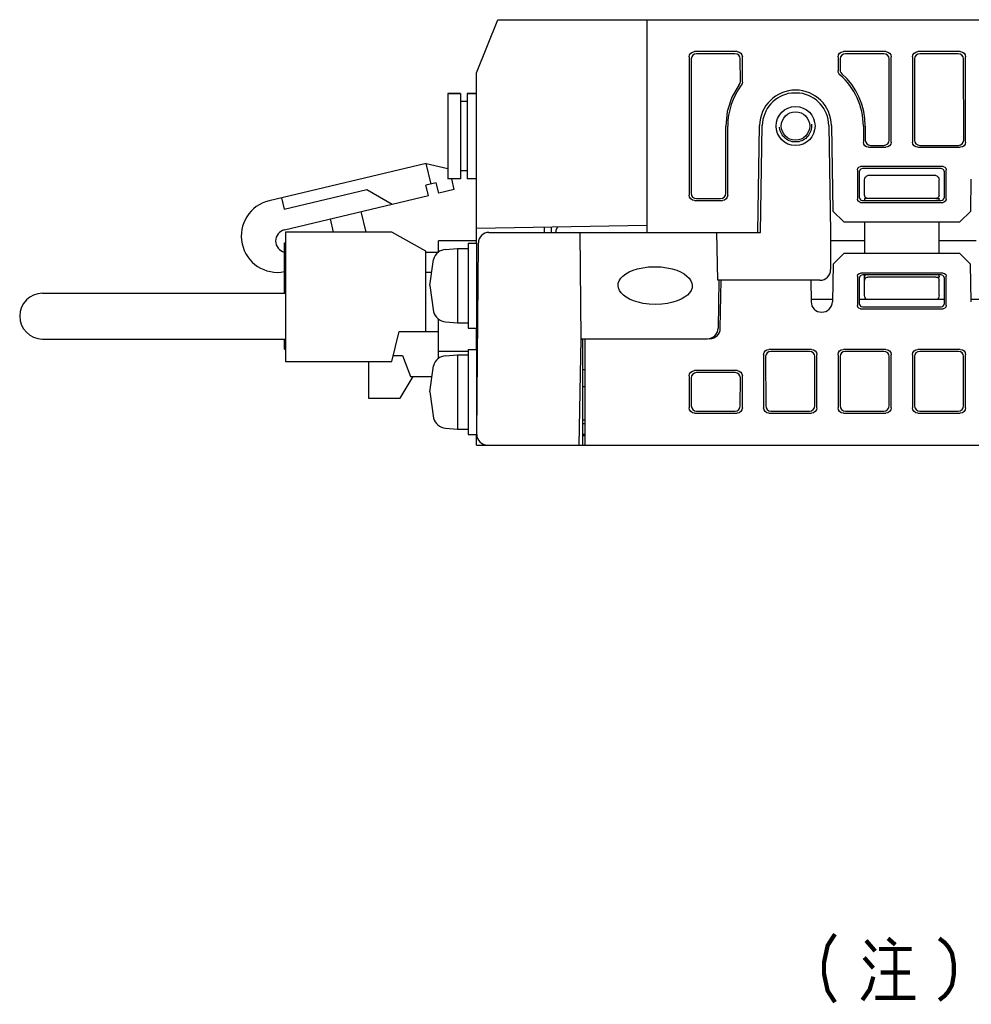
# Model space of a CAD drawing. Extents: x 60 to 816, y 33 to 540.
# Tile 15 of 24: x 567 to 657, y 87 to 180. Entities that reach past the tile are written whole.
import ezdxf

# ---------------------------------------------------------------- set-up
doc = ezdxf.new("R2010")
doc.units = 0
doc.header["$LTSCALE"] = 46.2
doc.linetypes.add('HIDDEN', pattern=[0.2, 0.1, -0.1])
for name, color, linetype in [('ALL_AXIS', 7, 'CONTINUOUS'), ('ALL_FEATURES', 7, 'CONTINUOUS'), ('ALL_NOTE', 7, 'CONTINUOUS'), ('DEFAULT_2', 8, 'HIDDEN')]:
    doc.layers.add(name, color=color, linetype=linetype)

msp = doc.modelspace()

# ---------------------------------------------------------------- linework, layer by layer
at = {"layer": 'ALL_AXIS', "color": 7, "linetype": 'CONTINUOUS'}
for p, q in [((607.3, 173.05), (607.3, 165.05)), ((607.3, 173.05), (608.5, 173.05)), ((609.1, 173.05), (610, 173.05)), ((592.02, 160.025), (592.02, 147.875)), ((602.02, 160.025), (592.02, 160.025)), ((605.22, 158.225), (602.02, 160.025)), ((607.081, 158.402), (608.2, 158.5)), ((608.2, 158.5), (608.2, 151.5)), ((608.2, 158.5), (609.2, 158.5)), ((609.2, 159), (609.2, 151)), ((609.2, 159), (610, 159)), ((610, 159), (610, 151)), ((605.6, 155), (605.944, 157.463)), ((610, 156.773), (610.146, 156.773)), ((605.6, 155), (605.944, 152.537)), ((610, 153.227), (610.115, 153.227)), ((607.081, 151.598), (608.2, 151.5)), ((608.2, 151.5), (609.2, 151.5)), ((609.2, 151), (610, 151)), ((602.02, 147.875), (602.72, 150.675)), ((607.081, 148.402), (608.2, 148.5)), ((608.2, 148.5), (608.2, 141.5)), ((608.2, 148.5), (609.2, 148.5)), ((609.2, 149), (609.2, 141)), ((609.2, 149), (610, 149)), ((610, 149), (610, 141.009)), ((592.02, 147.875), (602.02, 147.875)), ((599.82, 147.875), (599.82, 144.425)), ((605.6, 145), (605.944, 147.463)), ((610, 146.773), (610.059, 146.773)), ((620, 147.1), (620.2, 147.1)), ((620, 145.5), (620.2, 145.5)), ((605.6, 145), (605.944, 142.537)), ((599.82, 144.425), (602.82, 144.425)), ((610, 143.227), (610.028, 143.227)), ((607.081, 141.598), (608.2, 141.5)), ((608.2, 141.5), (609.2, 141.5)), ((609.2, 141), (610, 141))]:
    msp.add_line(p, q, dxfattribs=at)
for points in [[(626.83, 153.227), (626.224, 153.254), (625.682, 153.326), (625.2, 153.432), (624.772, 153.566), (624.398, 153.724), (624.075, 153.903), (623.805, 154.101), (623.589, 154.316), (623.432, 154.543), (623.338, 154.774), (623.305, 155), (623.329, 155.225), (623.414, 155.455), (623.561, 155.682), (623.769, 155.898), (624.033, 156.097), (624.351, 156.277), (624.72, 156.435), (625.143, 156.569), (625.622, 156.675), (626.16, 156.746), (626.762, 156.773)], [(626.762, 156.773), (627.368, 156.746), (627.909, 156.674), (628.392, 156.568), (628.82, 156.434), (629.194, 156.276), (629.517, 156.097), (629.787, 155.899), (630.003, 155.684), (630.16, 155.457), (630.253, 155.226), (630.286, 155), (630.262, 154.775), (630.178, 154.545), (630.031, 154.318), (629.823, 154.102), (629.558, 153.903), (629.241, 153.723), (628.871, 153.565), (628.448, 153.431), (627.97, 153.325), (627.432, 153.254), (626.83, 153.227)]]:
    msp.add_lwpolyline(points, dxfattribs=at)
for centre, radius, start, end in [((640, 170), 3.377, 1, 179), ((591.277, 159.658), 3.415, 103.36311, 281.19624), ((592.173, 159.189), 1.078, 103.36311, 256.72051), ((607.194, 157.107), 1.3, 95, 164.11915), ((607.194, 152.893), 1.3, 195.88085, 265), ((607.194, 147.107), 1.3, 95, 164.11915), ((607.194, 142.893), 1.3, 195.88085, 265)]:
    msp.add_arc(centre, radius, start, end, dxfattribs=at)
at = {"layer": 'ALL_FEATURES', "color": 7, "linetype": 'CONTINUOUS'}
for p, q in [((610, 175), (612, 180)), ((612, 180), (704.547, 180)), ((626, 180), (626, 160)), ((634.502, 177), (630.498, 177)), ((648.502, 177), (644.498, 177)), ((655.502, 177), (651.498, 177)), ((630, 176.502), (630, 163.498)), ((630.195, 176.307), (630.176, 163.674)), ((634.306, 176.804), (630.694, 176.804)), ((634.808, 174.193), (634.805, 176.307)), ((635, 174.129), (635, 176.502)), ((644, 176.502), (644, 175.201)), ((644.195, 176.307), (644.194, 175.288)), ((648.306, 176.804), (644.694, 176.804)), ((648.816, 168.682), (648.805, 176.307)), ((649, 168.498), (649, 176.502)), ((651, 176.502), (651, 168.498)), ((651.195, 176.307), (651.184, 168.682)), ((655.306, 176.804), (651.694, 176.804)), ((655.816, 168.682), (655.805, 176.307)), ((656, 168.498), (656, 176.502)), ((610, 159), (610, 175)), ((608.5, 173.05), (607.3, 173.05)), ((608.5, 173.05), (608.5, 165.05)), ((609.1, 172.3), (608.5, 172.3)), ((609.1, 173.05), (609.1, 165.05)), ((610, 173.05), (609.1, 173.05)), ((640.394, 173.1), (639.606, 173.1)), ((633.446, 163.674), (633.437, 170)), ((633.622, 163.498), (633.622, 170)), ((636.448, 160), (636.623, 170.059)), ((636.7, 160), (636.876, 170.055)), ((643.124, 170.055), (643.3, 160)), ((643.377, 170.059), (643.517, 162)), ((646.378, 170), (646.378, 168.498)), ((646.563, 170), (646.561, 168.682)), ((646.876, 168), (648.502, 168)), ((647.059, 168.183), (648.319, 168.183)), ((651.498, 168), (655.502, 168)), ((651.681, 168.183), (655.319, 168.183)), ((605.262, 166.49), (590.488, 162.98)), ((605.725, 164.544), (605.262, 166.49)), ((605.262, 166.49), (607.3, 166.012)), ((609.1, 165.8), (608.5, 165.8)), ((645.821, 165.88), (645.825, 163.123)), ((653.881, 166.18), (646.119, 166.18)), ((653.701, 166), (646.299, 166)), ((654.175, 163.123), (654.179, 165.88)), ((608.5, 165.05), (607.3, 165.05)), ((607.902, 164.033), (607.66, 165.05)), ((610, 165.05), (609.1, 165.05)), ((646, 165.701), (646, 163.299)), ((646.5, 163.5), (646.5, 164.937)), ((653.207, 165.336), (646.793, 165.336)), ((653.5, 163.5), (653.5, 164.937)), ((654, 163.299), (654, 165.701)), ((656.483, 162), (656.535, 165.017)), ((591.896, 162.184), (599.679, 164.033)), ((599.679, 164.033), (602.064, 162.647)), ((606.211, 164.66), (605.238, 164.429)), ((605.469, 163.456), (605.238, 164.429)), ((606.442, 163.687), (606.211, 164.66)), ((607.902, 164.033), (606.442, 163.687)), ((591.641, 163.254), (591.896, 162.184)), ((591.924, 160.238), (605.469, 163.456)), ((630.498, 163), (633.124, 163)), ((630.673, 163.175), (632.949, 163.175)), ((646.298, 163), (653.702, 163)), ((646.5, 163.199), (646.5, 163)), ((646.5, 163.197), (646.507, 163)), ((653.2, 163.2), (646.8, 163.2)), ((653.5, 163.198), (653.493, 163)), ((653.5, 163), (653.5, 163.199)), ((646.124, 162.825), (653.876, 162.825)), ((596.226, 161.26), (596.52, 160.025)), ((599.603, 160.025), (599.145, 161.953)), ((643.517, 162), (644.535, 161)), ((655.465, 161), (656.483, 162)), ((610, 160.388), (626, 160.668)), ((616.4, 160), (616.4, 160.5)), ((617, 160.51), (617, 160)), ((644.535, 161), (655.465, 161)), ((646.499, 161), (646.498, 159.25)), ((653.502, 159.25), (653.501, 161)), ((611.166, 160), (636.7, 160)), ((617.439, 160), (617.442, 160.045)), ((619.825, 150), (619.738, 160)), ((632.694, 155.5), (632.607, 160)), ((643.3, 160), (643.3, 156.5)), ((643.3, 159.25), (646.498, 159.25)), ((646.498, 159.25), (646.499, 158)), ((653.501, 158), (653.502, 159.25)), ((653.502, 159.25), (657.002, 159.25)), ((591.94, 154.275), (591.94, 159.025)), ((591.94, 159.025), (592.02, 159.025)), ((606.42, 158.12), (606.42, 159.2)), ((610, 159.2), (606.42, 159.2)), ((610.009, 141.009), (610.166, 159.009)), ((605.22, 150.675), (605.22, 158.225)), ((605.22, 158.135), (606.42, 158.135)), ((644.544, 158), (643.526, 157)), ((655.456, 158), (644.544, 158)), ((656.474, 157), (655.456, 158)), ((643.526, 157), (643.465, 153.483)), ((656.535, 153.483), (656.474, 157)), ((605.771, 156.225), (605.22, 156.225)), ((645.826, 155.876), (645.821, 153.121)), ((646, 155.701), (646, 153.299)), ((653.876, 156.174), (646.124, 156.174)), ((653.702, 156), (646.298, 156)), ((646.5, 154.071), (646.5, 156)), ((646.507, 156), (646.5, 155.797)), ((646.511, 155.489), (646.5, 155.795)), ((653.2, 155.8), (646.8, 155.8)), ((653.493, 156), (653.5, 155.796)), ((653.5, 155.799), (653.5, 156)), ((654, 153.299), (654, 155.701)), ((654.179, 153.121), (654.174, 155.876)), ((642.3, 155.5), (632.694, 155.5)), ((632.8, 155.5), (632.721, 150.983)), ((632.921, 150.983), (633, 155.5)), ((641.43, 155.5), (641.465, 153.483)), ((653.5, 154.071), (653.5, 155.5)), ((569.17, 154.275), (592.02, 154.275)), ((643.469, 153.7), (641.461, 153.7)), ((654, 153.7), (646, 153.7)), ((658.539, 153.7), (656.531, 153.7)), ((646.12, 152.821), (653.88, 152.821)), ((646.299, 153), (653.701, 153)), ((606.42, 148.12), (606.42, 151.88)), ((610, 149), (610, 151)), ((602.72, 150.675), (606.42, 150.675)), ((619.651, 140), (619.825, 150)), ((619.825, 150), (631.721, 150)), ((620.2, 140), (620.2, 150)), ((569.17, 149.975), (592.02, 149.975)), ((591.94, 149.025), (591.94, 149.975)), ((620, 149.937), (619.824, 149.94)), ((620, 140), (620, 149.937)), ((591.94, 149.025), (592.02, 149.025)), ((602.16, 148.435), (603.02, 148.435)), ((603.02, 148.435), (603.77, 146.435)), ((609.2, 148.8), (606.42, 148.8)), ((637, 148.502), (637, 143.498)), ((637.186, 148.316), (637.193, 143.691)), ((641.502, 149), (637.498, 149)), ((641.317, 148.815), (637.683, 148.815)), ((641.807, 143.691), (641.814, 148.316)), ((642, 143.498), (642, 148.502)), ((644, 148.502), (644, 143.498)), ((644.186, 148.316), (644.193, 143.691)), ((648.502, 149), (644.498, 149)), ((648.317, 148.815), (644.683, 148.815)), ((648.807, 143.691), (648.814, 148.316)), ((649, 143.498), (649, 148.502)), ((651, 148.502), (651, 143.498)), ((651.186, 148.316), (651.193, 143.691)), ((655.502, 149), (651.498, 149)), ((655.317, 148.815), (651.683, 148.815)), ((655.807, 143.691), (655.814, 148.316)), ((656, 143.498), (656, 148.502)), ((602.82, 144.425), (604.023, 146.435)), ((603.77, 146.435), (605.77, 146.435)), ((630, 146.502), (630, 143.498)), ((630.189, 146.313), (630.193, 143.691)), ((634.502, 147), (630.498, 147)), ((634.314, 146.812), (630.686, 146.812)), ((634.807, 143.691), (634.811, 146.313)), ((635, 143.498), (635, 146.502)), ((630.498, 143), (634.502, 143)), ((630.692, 143.194), (634.308, 143.194)), ((637.498, 143), (641.502, 143)), ((637.692, 143.194), (641.308, 143.194)), ((644.498, 143), (648.502, 143)), ((644.692, 143.194), (648.308, 143.194)), ((651.498, 143), (655.502, 143)), ((651.692, 143.194), (655.308, 143.194)), ((620.2, 142.333), (620, 142.336)), ((620.2, 142), (620, 142)), ((610, 140), (610, 141.009)), ((620.2, 141), (620, 141)), ((620, 140.953), (620.2, 140.953)), ((620, 140.9), (620.2, 140.9)), ((610, 140), (775.3, 140))]:
    msp.add_line(p, q, dxfattribs=at)
for points in [[(630, 176.502), (630.038, 176.693), (630.146, 176.854), (630.307, 176.962), (630.498, 177)], [(634.502, 177), (634.693, 176.962), (634.854, 176.854), (634.962, 176.693), (635, 176.502)], [(644, 176.502), (644.038, 176.693), (644.146, 176.854), (644.307, 176.962), (644.498, 177)], [(648.502, 177), (648.693, 176.962), (648.854, 176.854), (648.962, 176.693), (649, 176.502)], [(651, 176.502), (651.038, 176.693), (651.146, 176.854), (651.307, 176.962), (651.498, 177)], [(655.502, 177), (655.693, 176.962), (655.854, 176.854), (655.962, 176.693), (656, 176.502)], [(630.694, 176.804), (630.503, 176.766), (630.341, 176.658), (630.233, 176.497), (630.195, 176.307)], [(634.805, 176.307), (634.767, 176.497), (634.659, 176.658), (634.497, 176.766), (634.306, 176.804)], [(644.694, 176.804), (644.503, 176.766), (644.341, 176.658), (644.233, 176.497), (644.195, 176.307)], [(648.805, 176.307), (648.767, 176.497), (648.659, 176.658), (648.497, 176.766), (648.306, 176.804)], [(651.694, 176.804), (651.503, 176.766), (651.341, 176.658), (651.233, 176.497), (651.195, 176.307)], [(655.805, 176.307), (655.767, 176.497), (655.659, 176.658), (655.497, 176.766), (655.306, 176.804)], [(644.172, 174.824), (644.079, 174.931), (644.02, 175.06), (644, 175.201)], [(644.194, 175.288), (644.213, 175.15), (644.271, 175.022), (644.361, 174.915)], [(634.711, 173.897), (634.783, 174.037), (634.808, 174.193)], [(635, 174.129), (634.975, 173.972), (634.9, 173.83)], [(646.563, 170), (646.528, 170.694), (646.419, 171.379), (646.239, 172.049), (645.989, 172.696), (645.672, 173.313), (645.292, 173.892), (644.853, 174.429), (644.361, 174.915)], [(634.711, 173.897), (634.013, 172.7), (633.581, 171.381), (633.437, 170)], [(646.561, 168.682), (646.599, 168.49), (646.707, 168.329), (646.868, 168.221), (647.059, 168.183)], [(648.319, 168.183), (648.51, 168.221), (648.671, 168.329), (648.779, 168.49), (648.816, 168.682)], [(651.184, 168.682), (651.221, 168.49), (651.329, 168.329), (651.49, 168.221), (651.681, 168.183)], [(655.319, 168.183), (655.51, 168.221), (655.671, 168.329), (655.779, 168.49), (655.816, 168.682)], [(646.876, 168), (646.685, 168.038), (646.523, 168.146), (646.416, 168.307), (646.378, 168.498)], [(649, 168.498), (648.962, 168.307), (648.854, 168.146), (648.693, 168.038), (648.502, 168)], [(651.498, 168), (651.307, 168.038), (651.146, 168.146), (651.038, 168.307), (651, 168.498)], [(656, 168.498), (655.962, 168.307), (655.854, 168.146), (655.693, 168.038), (655.502, 168)], [(645.821, 165.88), (645.86, 166.03), (645.97, 166.139), (646.119, 166.18)], [(646.299, 166), (646.149, 165.96), (646.04, 165.851), (646, 165.701)], [(654, 165.701), (653.96, 165.851), (653.851, 165.96), (653.701, 166)], [(653.881, 166.18), (654.03, 166.139), (654.14, 166.03), (654.179, 165.88)], [(646.5, 164.937), (646.517, 165.074), (646.563, 165.186), (646.63, 165.27), (646.709, 165.32), (646.793, 165.336)], [(653.207, 165.336), (653.291, 165.32), (653.37, 165.27), (653.437, 165.186), (653.483, 165.074), (653.5, 164.937)], [(630.498, 163), (630.307, 163.038), (630.146, 163.146), (630.038, 163.307), (630, 163.498)], [(630.176, 163.674), (630.214, 163.483), (630.321, 163.321), (630.482, 163.213), (630.673, 163.175)], [(632.949, 163.175), (633.14, 163.213), (633.301, 163.321), (633.408, 163.483), (633.446, 163.674)], [(633.622, 163.498), (633.584, 163.307), (633.477, 163.146), (633.315, 163.038), (633.124, 163)], [(646.124, 162.825), (645.974, 162.865), (645.865, 162.974), (645.825, 163.123)], [(646, 163.299), (646.04, 163.149), (646.149, 163.04), (646.298, 163)], [(646.8, 163.2), (646.707, 163.215), (646.624, 163.257), (646.557, 163.323), (646.515, 163.407), (646.5, 163.5)], [(646.8, 163.199), (646.7, 163.197), (646.6, 163.197), (646.5, 163.199)], [(653.5, 163.5), (653.485, 163.407), (653.443, 163.323), (653.376, 163.257), (653.293, 163.215), (653.2, 163.2)], [(653.2, 163.199), (653.3, 163.197), (653.4, 163.197), (653.5, 163.199)], [(653.702, 163), (653.851, 163.04), (653.96, 163.149), (654, 163.299)], [(654.175, 163.123), (654.135, 162.974), (654.026, 162.865), (653.876, 162.825)], [(617.657, 160.522), (617.562, 160.407), (617.467, 160.192), (617.442, 160.045)], [(645.826, 155.876), (645.866, 156.025), (645.975, 156.134), (646.124, 156.174)], [(646.298, 156), (646.149, 155.96), (646.04, 155.851), (646, 155.701)], [(646.511, 155.489), (646.52, 155.577), (646.55, 155.653), (646.598, 155.716), (646.659, 155.763), (646.728, 155.791), (646.8, 155.8)], [(653.2, 155.8), (653.293, 155.785), (653.376, 155.743), (653.443, 155.676), (653.485, 155.593), (653.5, 155.5)], [(653.2, 155.799), (653.3, 155.795), (653.4, 155.795), (653.5, 155.798)], [(654, 155.701), (653.96, 155.851), (653.851, 155.96), (653.702, 156)], [(653.876, 156.174), (654.025, 156.134), (654.134, 156.025), (654.174, 155.876)], [(646.683, 153.7), (646.613, 153.755), (646.554, 153.838), (646.515, 153.944), (646.5, 154.071)], [(653.5, 154.071), (653.485, 153.944), (653.446, 153.838), (653.387, 153.755), (653.317, 153.7)], [(646.12, 152.821), (645.97, 152.861), (645.861, 152.971), (645.821, 153.121)], [(646, 153.299), (646.04, 153.149), (646.149, 153.04), (646.299, 153)], [(653.701, 153), (653.851, 153.04), (653.96, 153.149), (654, 153.299)], [(654.179, 153.121), (654.139, 152.971), (654.03, 152.861), (653.88, 152.821)], [(637, 148.502), (637.038, 148.693), (637.146, 148.854), (637.307, 148.962), (637.498, 149)], [(637.683, 148.815), (637.492, 148.777), (637.331, 148.669), (637.224, 148.508), (637.186, 148.316)], [(641.814, 148.316), (641.776, 148.508), (641.669, 148.669), (641.508, 148.777), (641.317, 148.815)], [(641.502, 149), (641.693, 148.962), (641.854, 148.854), (641.962, 148.693), (642, 148.502)], [(644, 148.502), (644.038, 148.693), (644.146, 148.854), (644.307, 148.962), (644.498, 149)], [(644.683, 148.815), (644.492, 148.777), (644.331, 148.669), (644.224, 148.508), (644.186, 148.316)], [(648.814, 148.316), (648.776, 148.508), (648.669, 148.669), (648.508, 148.777), (648.317, 148.815)], [(648.502, 149), (648.693, 148.962), (648.854, 148.854), (648.962, 148.693), (649, 148.502)], [(651, 148.502), (651.038, 148.693), (651.146, 148.854), (651.307, 148.962), (651.498, 149)], [(651.683, 148.815), (651.492, 148.777), (651.331, 148.669), (651.224, 148.508), (651.186, 148.316)], [(655.814, 148.316), (655.776, 148.508), (655.669, 148.669), (655.508, 148.777), (655.317, 148.815)], [(655.502, 149), (655.693, 148.962), (655.854, 148.854), (655.962, 148.693), (656, 148.502)], [(630, 146.502), (630.038, 146.693), (630.146, 146.854), (630.307, 146.962), (630.498, 147)], [(630.686, 146.812), (630.495, 146.774), (630.334, 146.666), (630.227, 146.504), (630.189, 146.313)], [(634.811, 146.313), (634.773, 146.504), (634.666, 146.666), (634.505, 146.774), (634.314, 146.812)], [(634.502, 147), (634.693, 146.962), (634.854, 146.854), (634.962, 146.693), (635, 146.502)], [(630.193, 143.691), (630.231, 143.5), (630.339, 143.339), (630.501, 143.232), (630.692, 143.194)], [(634.308, 143.194), (634.499, 143.232), (634.661, 143.339), (634.769, 143.5), (634.807, 143.691)], [(637.193, 143.691), (637.231, 143.5), (637.339, 143.339), (637.501, 143.232), (637.692, 143.194)], [(641.308, 143.194), (641.499, 143.232), (641.661, 143.339), (641.769, 143.5), (641.807, 143.691)], [(644.193, 143.691), (644.231, 143.5), (644.339, 143.339), (644.501, 143.232), (644.692, 143.194)], [(648.308, 143.194), (648.499, 143.232), (648.661, 143.339), (648.769, 143.5), (648.807, 143.691)], [(651.193, 143.691), (651.231, 143.5), (651.339, 143.339), (651.501, 143.232), (651.692, 143.194)], [(655.308, 143.194), (655.499, 143.232), (655.661, 143.339), (655.769, 143.5), (655.807, 143.691)], [(630.498, 143), (630.307, 143.038), (630.146, 143.146), (630.038, 143.307), (630, 143.498)], [(635, 143.498), (634.962, 143.307), (634.854, 143.146), (634.693, 143.038), (634.502, 143)], [(637.498, 143), (637.307, 143.038), (637.146, 143.146), (637.038, 143.307), (637, 143.498)], [(642, 143.498), (641.962, 143.307), (641.854, 143.146), (641.693, 143.038), (641.502, 143)], [(644.498, 143), (644.307, 143.038), (644.146, 143.146), (644.038, 143.307), (644, 143.498)], [(649, 143.498), (648.962, 143.307), (648.854, 143.146), (648.693, 143.038), (648.502, 143)], [(651.498, 143), (651.307, 143.038), (651.146, 143.146), (651.038, 143.307), (651, 143.498)], [(656, 143.498), (655.962, 143.307), (655.854, 143.146), (655.693, 143.038), (655.502, 143)]]:
    msp.add_lwpolyline(points, dxfattribs=at)
for radius in [1.837, 1.337]:
    msp.add_circle((640, 170), radius, dxfattribs=at)
for centre, radius, start, end in [((640, 170), 6.378, 0, 49.14235), ((640, 170), 6.378, 143.09356, 180), ((640, 170), 3.125, 97.2484, 179), ((640, 170), 3.125, 1, 82.7516), ((611.166, 159), 1, 90, 179.5), ((642.3, 156.5), 1, 270, 360), ((569.17, 152.125), 2.15, 90, 270), ((642.465, 153.5), 1, 181, 359), ((631.721, 151), 1, 270, 359), ((631.921, 151), 1, 270, 359), ((611.009, 141), 1, 179.5, 270)]:
    msp.add_arc(centre, radius, start, end, dxfattribs=at)
at = {"layer": 'ALL_NOTE', "color": 2, "linetype": 'CONTINUOUS', "const_width": 0.4}
for points in [[(643.71, 94.016), (643.022, 92.949), (642.678, 91.349), (642.678, 90.283), (643.022, 88.683), (643.71, 87.616)], [(646.634, 93.416), (647.494, 92.416)], [(648.698, 93.616), (649.386, 93.016)], [(653.514, 93.616), (654.03, 93.216), (654.374, 92.816), (654.718, 92.216), (654.89, 91.216), (654.89, 90.216), (654.718, 89.216), (654.374, 88.616), (654.03, 88.216), (653.514, 87.816)], [(647.838, 92.616), (650.934, 92.616)], [(649.386, 92.616), (649.386, 88.016)], [(646.462, 91.816), (647.322, 90.816)], [(646.29, 87.816), (646.978, 88.816), (647.322, 90.016)], [(648.01, 90.416), (650.762, 90.416)], [(647.494, 88.016), (651.278, 88.016)]]:
    msp.add_lwpolyline(points, dxfattribs=at)
at = {"layer": 'DEFAULT_2', "color": 8, "linetype": 'HIDDEN'}
for p, q in [((610.148, 157), (610, 157)), ((610.113, 153), (610, 153)), ((610.061, 147), (610, 147)), ((610.026, 143), (610, 143))]:
    msp.add_line(p, q, dxfattribs=at)
msp.add_circle((640, 170), 1.5, dxfattribs=at)

doc.saveas('drawing.dxf')
